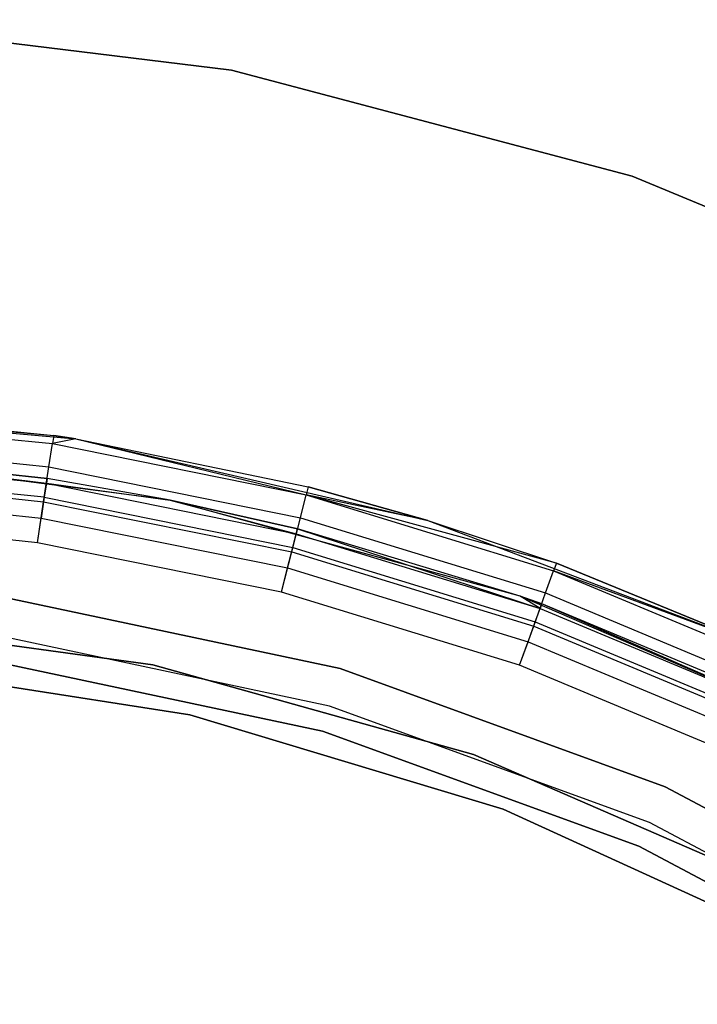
# Model space of a CAD drawing. Extents: x -28.1 to 0, y 0 to 28.1.
# Tile 175 of 215: x -13.745 to -13.13, y 15.932 to 16.826. Entities that reach past the tile are written whole.
import ezdxf

# ---------------------------------------------------------------- set-up
doc = ezdxf.new("R2010")
doc.units = 0
doc.header["$MEASUREMENT"] = 0
doc.layers.get('0').update_dxf_attribs({"color": 13, "linetype": 'CONTINUOUS'})

# ---------------------------------------------------------------- blocks, each defined once
blk = doc.blocks.new('ORTO_VIII_Z_ZAROWKA_OKAPO0')
at = {"color": 0}
for p, q in [((14.48389, 17.08768, 63.76495), (14.85723, 17.04187, 63.76495)), ((14.85723, 17.04187, 63.73345), (14.48389, 17.08768, 63.73345)), ((14.48389, 17.08768, 63.76495), (14.85723, 17.04187, 63.76495)), ((14.85723, 17.04187, 63.73345), (14.48389, 17.08768, 63.73345)), ((14.85723, 17.04187, 63.76495), (14.85723, 17.04187, 63.73345)), ((14.85723, 17.04187, 63.76495), (15.22086, 16.94566, 63.76495)), ((15.22086, 16.94566, 63.73345), (14.85723, 17.04187, 63.73345)), ((14.85723, 17.04187, 63.76495), (14.85723, 17.04187, 63.73345)), ((14.85723, 17.04187, 63.76495), (15.22086, 16.94566, 63.76495)), ((15.22086, 16.94566, 63.73345), (14.85723, 17.04187, 63.73345)), ((15.22086, 16.94566, 63.76495), (15.22086, 16.94566, 63.73345)), ((15.22086, 16.94566, 63.76495), (15.568, 16.80083, 63.76495)), ((15.568, 16.80083, 63.73345), (15.22086, 16.94566, 63.73345)), ((15.22086, 16.94566, 63.76495), (15.22086, 16.94566, 63.73345)), ((15.22086, 16.94566, 63.76495), (15.568, 16.80083, 63.76495)), ((15.568, 16.80083, 63.73345), (15.22086, 16.94566, 63.73345)), ((14.38964, 16.73673, 63.76495), (14.71607, 16.70703, 63.76495)), ((14.38964, 16.73673, 63.76495), (14.71607, 16.70703, 63.76495)), ((14.38964, 16.73673, 63.76495), (14.69581, 16.71019, 64.70983)), ((14.38964, 16.73673, 63.76495), (14.69581, 16.71019, 64.70983)), ((14.46134, 16.73404, 64.70983), (14.69581, 16.71019, 64.70983)), ((14.46134, 16.73404, 64.70983), (14.69581, 16.71019, 64.70983)), ((14.46095, 16.72656, 64.74749), (14.69469, 16.70278, 64.74749)), ((14.46095, 16.72656, 64.74749), (14.69469, 16.70278, 64.74749)), ((14.69581, 16.71019, 64.70983), (14.69469, 16.70278, 64.74749)), ((14.69581, 16.71019, 64.70983), (14.69469, 16.70278, 64.74749)), ((14.71607, 16.70703, 64.70983), (14.69469, 16.70278, 64.74749)), ((14.71607, 16.70703, 64.70983), (14.69469, 16.70278, 64.74749)), ((14.71607, 16.70703, 63.76495), (14.69581, 16.71019, 64.70983)), ((14.69581, 16.71019, 64.70983), (14.71607, 16.70703, 64.70983)), ((14.71607, 16.70703, 63.76495), (14.69581, 16.71019, 64.70983)), ((14.69581, 16.71019, 64.70983), (14.71607, 16.70703, 64.70983)), ((14.71607, 16.70703, 63.76495), (15.03541, 16.63315, 63.76495)), ((14.71607, 16.70703, 63.76495), (15.03541, 16.63315, 63.76495)), ((14.71607, 16.70703, 63.76495), (14.92681, 16.66346, 64.70983)), ((14.71607, 16.70703, 63.76495), (14.92681, 16.66346, 64.70983)), ((14.71607, 16.70703, 63.76495), (14.71607, 16.70703, 64.70983)), ((14.71607, 16.70703, 64.70983), (14.92681, 16.66346, 64.70983)), ((14.71607, 16.70703, 63.76495), (14.71607, 16.70703, 64.70983)), ((14.71607, 16.70703, 64.70983), (14.92681, 16.66346, 64.70983)), ((14.71607, 16.70703, 64.70983), (14.92497, 16.6562, 64.74749)), ((14.71607, 16.70703, 64.70983), (14.92497, 16.6562, 64.74749)), ((14.45984, 16.70526, 64.77942), (14.69149, 16.68168, 64.77942)), ((14.45984, 16.70526, 64.77942), (14.69149, 16.68168, 64.77942)), ((14.69149, 16.68168, 64.77942), (14.69469, 16.70278, 64.74749)), ((14.69149, 16.68168, 64.77942), (14.69469, 16.70278, 64.74749)), ((14.69469, 16.70278, 64.74749), (14.92497, 16.6562, 64.74749)), ((14.69469, 16.70278, 64.74749), (14.92497, 16.6562, 64.74749)), ((14.45905, 16.69024, 64.73243), (14.68923, 16.66682, 64.73243)), ((14.45905, 16.69024, 64.73243), (14.68923, 16.66682, 64.73243)), ((14.80155, 16.65158, 63.76495), (14.47472, 16.69387, 63.76495)), ((14.47472, 16.69387, 63.76495), (14.68991, 16.67126, 64.70983)), ((14.68991, 16.67126, 64.70983), (14.47472, 16.69387, 64.70983)), ((14.47472, 16.69387, 63.76495), (14.68991, 16.67126, 64.70983)), ((14.80155, 16.65158, 63.76495), (14.47472, 16.69387, 63.76495)), ((14.47472, 16.69387, 64.70983), (14.68923, 16.66682, 64.73243)), ((14.47472, 16.69387, 64.70983), (14.68923, 16.66682, 64.73243)), ((14.68991, 16.67126, 64.70983), (14.47472, 16.69387, 64.70983)), ((14.6867, 16.65011, 64.80076), (14.69149, 16.68168, 64.77942)), ((14.6867, 16.65011, 64.80076), (14.69149, 16.68168, 64.77942)), ((14.69149, 16.68168, 64.77942), (14.91972, 16.63552, 64.77942)), ((14.69149, 16.68168, 64.77942), (14.91972, 16.63552, 64.77942)), ((14.45817, 16.67337, 64.80076), (14.6867, 16.65011, 64.80076)), ((14.45817, 16.67337, 64.80076), (14.6867, 16.65011, 64.80076)), ((14.68732, 16.65416, 64.75159), (14.45838, 16.67746, 64.75159)), ((14.68732, 16.65416, 64.75159), (14.45838, 16.67746, 64.75159)), ((14.68991, 16.67126, 64.70983), (14.68923, 16.66682, 64.73243)), ((14.68991, 16.67126, 64.70983), (14.68923, 16.66682, 64.73243)), ((14.80155, 16.65158, 63.76495), (14.68991, 16.67126, 64.70983)), ((14.80155, 16.65158, 63.76495), (14.68991, 16.67126, 64.70983)), ((14.80155, 16.65158, 64.70983), (14.68991, 16.67126, 64.70983)), ((14.80155, 16.65158, 64.70983), (14.68991, 16.67126, 64.70983)), ((14.68923, 16.66682, 64.73243), (14.68732, 16.65416, 64.75159)), ((14.68923, 16.66682, 64.73243), (14.68732, 16.65416, 64.75159)), ((14.68923, 16.66682, 64.73243), (14.91602, 16.62095, 64.73243)), ((14.68923, 16.66682, 64.73243), (14.91602, 16.62095, 64.73243)), ((14.68923, 16.66682, 64.73243), (14.80155, 16.65158, 64.70983)), ((14.68923, 16.66682, 64.73243), (14.80155, 16.65158, 64.70983)), ((14.92681, 16.66346, 64.70983), (14.92497, 16.6562, 64.74749)), ((14.92681, 16.66346, 64.70983), (14.92497, 16.6562, 64.74749)), ((15.03541, 16.63315, 63.76495), (14.92681, 16.66346, 64.70983)), ((14.92681, 16.66346, 64.70983), (15.03541, 16.63315, 64.70983)), ((15.03541, 16.63315, 63.76495), (14.92681, 16.66346, 64.70983)), ((14.92681, 16.66346, 64.70983), (15.03541, 16.63315, 64.70983)), ((14.45738, 16.65832, 64.76439), (14.68444, 16.63522, 64.76439)), ((14.45738, 16.65832, 64.76439), (14.68444, 16.63522, 64.76439)), ((14.68732, 16.65416, 64.75159), (14.68444, 16.63522, 64.76439)), ((14.68732, 16.65416, 64.75159), (14.68444, 16.63522, 64.76439)), ((14.68732, 16.65416, 64.75159), (14.91287, 16.60854, 64.75159)), ((14.68732, 16.65416, 64.75159), (14.91287, 16.60854, 64.75159)), ((14.91972, 16.63552, 64.77942), (14.92497, 16.6562, 64.74749)), ((14.91972, 16.63552, 64.77942), (14.92497, 16.6562, 64.74749)), ((15.15212, 16.59432, 64.70983), (14.92497, 16.6562, 64.74749)), ((14.92497, 16.6562, 64.74749), (15.14957, 16.58727, 64.74749)), ((15.15212, 16.59432, 64.70983), (14.92497, 16.6562, 64.74749)), ((15.03541, 16.63315, 64.70983), (14.92497, 16.6562, 64.74749)), ((15.03541, 16.63315, 64.70983), (14.92497, 16.6562, 64.74749)), ((14.92497, 16.6562, 64.74749), (15.14957, 16.58727, 64.74749)), ((14.68106, 16.61287, 64.80825), (14.6867, 16.65011, 64.80076)), ((14.68106, 16.61287, 64.80825), (14.6867, 16.65011, 64.80076)), ((14.6867, 16.65011, 64.80076), (14.91186, 16.60457, 64.80076)), ((14.6867, 16.65011, 64.80076), (14.91186, 16.60457, 64.80076)), ((15.11932, 16.56422, 63.76495), (14.80155, 16.65158, 63.76495)), ((14.80155, 16.65158, 63.76495), (14.80155, 16.65158, 64.70983)), ((14.80155, 16.65158, 63.76495), (14.80155, 16.65158, 64.70983)), ((14.80155, 16.65158, 63.76495), (14.91712, 16.6253, 64.70983)), ((14.91712, 16.6253, 64.70983), (14.80155, 16.65158, 64.70983)), ((14.80155, 16.65158, 63.76495), (14.91712, 16.6253, 64.70983)), ((15.11932, 16.56422, 63.76495), (14.80155, 16.65158, 63.76495)), ((14.80155, 16.65158, 64.70983), (14.91602, 16.62095, 64.73243)), ((14.80155, 16.65158, 64.70983), (14.91602, 16.62095, 64.73243)), ((14.91712, 16.6253, 64.70983), (14.80155, 16.65158, 64.70983)), ((14.68106, 16.61287, 64.80825), (14.4562, 16.63575, 64.80825)), ((14.68106, 16.61287, 64.76888), (14.4562, 16.63575, 64.76888)), ((14.68106, 16.61287, 64.80825), (14.4562, 16.63575, 64.80825)), ((14.68106, 16.61287, 64.76888), (14.4562, 16.63575, 64.76888)), ((14.91186, 16.60457, 64.80076), (14.91972, 16.63552, 64.77942)), ((14.91186, 16.60457, 64.80076), (14.91972, 16.63552, 64.77942)), ((14.91972, 16.63552, 64.77942), (15.14232, 16.56721, 64.77942)), ((14.91972, 16.63552, 64.77942), (15.14232, 16.56721, 64.77942)), ((14.68106, 16.61287, 64.76888), (14.68444, 16.63522, 64.76439)), ((14.68106, 16.61287, 64.76888), (14.68444, 16.63522, 64.76439)), ((14.68444, 16.63522, 64.76439), (14.90815, 16.58997, 64.76439)), ((14.68444, 16.63522, 64.76439), (14.90815, 16.58997, 64.76439)), ((15.03541, 16.63315, 63.76495), (15.34173, 16.51649, 63.76495)), ((15.03541, 16.63315, 63.76495), (15.34173, 16.51649, 63.76495)), ((15.03541, 16.63315, 63.76495), (15.15212, 16.59432, 64.70983)), ((15.03541, 16.63315, 63.76495), (15.15212, 16.59432, 64.70983)), ((15.03541, 16.63315, 63.76495), (15.03541, 16.63315, 64.70983)), ((15.03541, 16.63315, 64.70983), (15.15212, 16.59432, 64.70983)), ((15.03541, 16.63315, 63.76495), (15.03541, 16.63315, 64.70983)), ((15.03541, 16.63315, 64.70983), (15.15212, 16.59432, 64.70983)), ((14.91287, 16.60854, 64.75159), (14.91602, 16.62095, 64.73243)), ((14.91287, 16.60854, 64.75159), (14.91602, 16.62095, 64.73243)), ((14.91602, 16.62095, 64.73243), (14.91712, 16.6253, 64.70983)), ((14.91602, 16.62095, 64.73243), (14.91712, 16.6253, 64.70983)), ((14.91602, 16.62095, 64.73243), (15.13721, 16.55307, 64.73243)), ((14.91602, 16.62095, 64.73243), (15.13721, 16.55307, 64.73243)), ((15.11932, 16.56422, 63.76495), (14.91712, 16.6253, 64.70983)), ((15.11932, 16.56422, 63.76495), (14.91712, 16.6253, 64.70983)), ((15.11932, 16.56422, 64.70983), (14.91712, 16.6253, 64.70983)), ((14.91712, 16.6253, 64.70983), (15.13721, 16.55307, 64.73243)), ((14.91712, 16.6253, 64.70983), (15.13721, 16.55307, 64.73243)), ((15.11932, 16.56422, 64.70983), (14.91712, 16.6253, 64.70983)), ((14.90259, 16.56806, 64.80825), (14.68106, 16.61287, 64.80825)), ((14.90259, 16.56806, 64.76888), (14.68106, 16.61287, 64.76888)), ((14.90259, 16.56806, 64.80825), (14.68106, 16.61287, 64.80825)), ((14.90259, 16.56806, 64.76888), (14.68106, 16.61287, 64.76888)), ((14.90259, 16.56806, 64.80825), (14.91186, 16.60457, 64.80076)), ((14.90259, 16.56806, 64.80825), (14.91186, 16.60457, 64.80076)), ((14.90815, 16.58997, 64.76439), (14.91287, 16.60854, 64.75159)), ((14.90815, 16.58997, 64.76439), (14.91287, 16.60854, 64.75159)), ((14.91186, 16.60457, 64.80076), (15.13147, 16.53718, 64.80076)), ((14.91186, 16.60457, 64.80076), (15.13147, 16.53718, 64.80076)), ((14.91287, 16.60854, 64.75159), (15.13286, 16.54103, 64.75159)), ((14.91287, 16.60854, 64.75159), (15.13286, 16.54103, 64.75159)), ((15.15212, 16.59432, 64.70983), (15.14957, 16.58727, 64.74749)), ((15.15212, 16.59432, 64.70983), (15.14957, 16.58727, 64.74749)), ((15.34173, 16.51649, 63.76495), (15.15212, 16.59432, 64.70983)), ((15.15212, 16.59432, 64.70983), (15.34173, 16.51649, 64.70983)), ((15.34173, 16.51649, 63.76495), (15.15212, 16.59432, 64.70983)), ((15.15212, 16.59432, 64.70983), (15.34173, 16.51649, 64.70983)), ((14.90259, 16.56806, 64.76888), (14.90815, 16.58997, 64.76439)), ((14.90259, 16.56806, 64.76888), (14.90815, 16.58997, 64.76439)), ((14.90815, 16.58997, 64.76439), (15.12635, 16.52301, 64.76439)), ((14.90815, 16.58997, 64.76439), (15.12635, 16.52301, 64.76439)), ((15.14232, 16.56721, 64.77942), (15.14957, 16.58727, 64.74749)), ((15.14232, 16.56721, 64.77942), (15.14957, 16.58727, 64.74749)), ((15.34173, 16.51649, 64.70983), (15.14957, 16.58727, 64.74749)), ((15.14957, 16.58727, 64.74749), (15.36634, 16.49666, 64.74749)), ((15.34173, 16.51649, 64.70983), (15.14957, 16.58727, 64.74749)), ((15.14957, 16.58727, 64.74749), (15.36634, 16.49666, 64.74749)), ((15.11866, 16.50176, 64.80825), (14.90259, 16.56806, 64.80825)), ((15.11866, 16.50176, 64.76888), (14.90259, 16.56806, 64.76888)), ((15.11866, 16.50176, 64.80825), (14.90259, 16.56806, 64.80825)), ((15.11866, 16.50176, 64.76888), (14.90259, 16.56806, 64.76888)), ((15.42184, 16.43348, 63.76495), (15.11932, 16.56422, 63.76495)), ((15.11932, 16.56422, 63.76495), (15.11932, 16.56422, 64.70983)), ((15.11932, 16.56422, 63.76495), (15.11932, 16.56422, 64.70983)), ((15.11932, 16.56422, 63.76495), (15.13874, 16.55729, 64.70983)), ((15.13874, 16.55729, 64.70983), (15.11932, 16.56422, 64.70983)), ((15.11932, 16.56422, 63.76495), (15.13874, 16.55729, 64.70983)), ((15.42184, 16.43348, 63.76495), (15.11932, 16.56422, 63.76495)), ((15.13874, 16.55729, 64.70983), (15.11932, 16.56422, 64.70983)), ((15.13721, 16.55307, 64.73243), (15.11932, 16.56422, 64.70983)), ((15.13721, 16.55307, 64.73243), (15.11932, 16.56422, 64.70983)), ((15.13147, 16.53718, 64.80076), (15.14232, 16.56721, 64.77942)), ((15.13147, 16.53718, 64.80076), (15.14232, 16.56721, 64.77942)), ((15.14232, 16.56721, 64.77942), (15.35716, 16.47741, 64.77942)), ((15.14232, 16.56721, 64.77942), (15.35716, 16.47741, 64.77942)), ((14.95594, 16.49859, 0.64167), (14.6489, 16.56386, 0.64167)), ((14.6489, 16.56386, 2.01962), (14.95594, 16.49859, 2.01962)), ((14.6489, 16.56386, 2.01962), (14.95594, 16.49859, 2.01962)), ((14.95594, 16.49859, 0.64167), (14.6489, 16.56386, 0.64167)), ((15.13874, 16.55729, 64.70983), (15.13721, 16.55307, 64.73243)), ((15.13874, 16.55729, 64.70983), (15.13721, 16.55307, 64.73243)), ((15.42184, 16.43348, 63.76495), (15.13874, 16.55729, 64.70983)), ((15.42184, 16.43348, 63.76495), (15.13874, 16.55729, 64.70983)), ((15.35262, 16.46789, 64.70983), (15.13874, 16.55729, 64.70983)), ((15.35262, 16.46789, 64.70983), (15.13874, 16.55729, 64.70983)), ((15.13286, 16.54103, 64.75159), (15.13721, 16.55307, 64.73243)), ((15.13286, 16.54103, 64.75159), (15.13721, 16.55307, 64.73243)), ((15.13721, 16.55307, 64.73243), (15.35069, 16.46383, 64.73243)), ((15.13721, 16.55307, 64.73243), (15.35069, 16.46383, 64.73243)), ((14.48675, 16.5432, 0.70072), (14.78592, 16.50208, 0.70072)), ((14.78592, 16.50208, 0.64167), (14.48675, 16.5432, 0.64167)), ((14.48675, 16.5432, 0.70072), (14.78592, 16.50208, 0.70072)), ((14.78592, 16.50208, 0.64167), (14.48675, 16.5432, 0.64167)), ((15.11866, 16.50176, 64.80825), (15.13147, 16.53718, 64.80076)), ((15.11866, 16.50176, 64.80825), (15.13147, 16.53718, 64.80076)), ((15.12635, 16.52301, 64.76439), (15.13286, 16.54103, 64.75159)), ((15.12635, 16.52301, 64.76439), (15.13286, 16.54103, 64.75159)), ((15.13147, 16.53718, 64.80076), (15.34341, 16.44858, 64.80076)), ((15.13147, 16.53718, 64.80076), (15.34341, 16.44858, 64.80076)), ((15.13286, 16.54103, 64.75159), (15.34518, 16.45228, 64.75159)), ((15.13286, 16.54103, 64.75159), (15.34518, 16.45228, 64.75159)), ((14.94617, 16.46453, 0.64167), (14.64396, 16.52877, 0.64167)), ((14.94617, 16.46453, 0.64167), (14.64396, 16.52877, 0.64167)), ((14.94617, 16.46453, 0.70072), (14.64396, 16.52877, 0.70072)), ((14.94617, 16.46453, 0.70072), (14.64396, 16.52877, 0.70072)), ((15.11866, 16.50176, 64.76888), (15.12635, 16.52301, 64.76439)), ((15.11866, 16.50176, 64.76888), (15.12635, 16.52301, 64.76439)), ((15.12635, 16.52301, 64.76439), (15.33693, 16.43499, 64.76439)), ((15.12635, 16.52301, 64.76439), (15.33693, 16.43499, 64.76439)), ((14.52617, 16.5026, 2.01962), (14.81945, 16.45649, 2.01962)), ((14.81945, 16.45649, 1.96056), (14.52617, 16.5026, 1.96056)), ((14.52617, 16.5026, 2.01962), (14.81945, 16.45649, 2.01962)), ((14.81945, 16.45649, 1.96056), (14.52617, 16.5026, 1.96056)), ((14.64068, 16.50538, 0.70072), (14.93966, 16.44183, 0.70072)), ((14.93966, 16.44183, 2.01962), (14.64068, 16.50538, 2.01962)), ((14.93966, 16.44183, 2.01962), (14.64068, 16.50538, 2.01962)), ((14.64068, 16.50538, 0.70072), (14.93966, 16.44183, 0.70072)), ((14.78592, 16.50208, 0.70072), (14.78592, 16.50208, 0.64167)), ((14.78592, 16.50208, 0.70072), (15.07671, 16.4206, 0.70072)), ((15.07671, 16.4206, 0.64167), (14.78592, 16.50208, 0.64167)), ((14.78592, 16.50208, 0.70072), (14.78592, 16.50208, 0.64167)), ((14.78592, 16.50208, 0.70072), (15.07671, 16.4206, 0.70072)), ((15.07671, 16.4206, 0.64167), (14.78592, 16.50208, 0.64167)), ((15.3272, 16.41459, 64.80825), (15.11866, 16.50176, 64.80825)), ((15.3272, 16.41459, 64.76888), (15.11866, 16.50176, 64.76888)), ((15.3272, 16.41459, 64.80825), (15.11866, 16.50176, 64.80825)), ((15.3272, 16.41459, 64.76888), (15.11866, 16.50176, 64.76888)), ((15.25091, 16.39123, 0.64167), (14.95594, 16.49859, 0.64167)), ((14.95594, 16.49859, 0.64167), (14.95594, 16.49859, 2.01962)), ((14.95594, 16.49859, 2.01962), (15.25091, 16.39123, 2.01962)), ((14.95594, 16.49859, 0.64167), (14.95594, 16.49859, 2.01962)), ((14.95594, 16.49859, 2.01962), (15.25091, 16.39123, 2.01962)), ((15.25091, 16.39123, 0.64167), (14.95594, 16.49859, 0.64167)), ((15.2365, 16.35886, 0.64167), (14.94617, 16.46453, 0.64167)), ((14.94617, 16.46453, 0.64167), (14.94617, 16.46453, 0.70072)), ((14.94617, 16.46453, 0.64167), (14.94617, 16.46453, 0.70072)), ((15.2365, 16.35886, 0.64167), (14.94617, 16.46453, 0.64167)), ((15.2365, 16.35886, 0.70072), (14.94617, 16.46453, 0.70072)), ((15.2365, 16.35886, 0.70072), (14.94617, 16.46453, 0.70072)), ((14.81945, 16.45649, 2.01962), (14.81945, 16.45649, 1.96056)), ((14.81945, 16.45649, 2.01962), (15.10371, 16.37088, 2.01962)), ((15.10371, 16.37088, 1.96056), (14.81945, 16.45649, 1.96056)), ((14.81945, 16.45649, 2.01962), (14.81945, 16.45649, 1.96056)), ((14.81945, 16.45649, 2.01962), (15.10371, 16.37088, 2.01962)), ((15.10371, 16.37088, 1.96056), (14.81945, 16.45649, 1.96056)), ((14.93966, 16.44183, 0.70072), (14.93966, 16.44183, 2.01962)), ((14.93966, 16.44183, 0.70072), (14.93966, 16.44183, 2.01962)), ((14.93966, 16.44183, 0.70072), (15.22689, 16.33728, 0.70072)), ((15.22689, 16.33728, 2.01962), (14.93966, 16.44183, 2.01962)), ((15.22689, 16.33728, 2.01962), (14.93966, 16.44183, 2.01962)), ((14.93966, 16.44183, 0.70072), (15.22689, 16.33728, 0.70072)), ((15.07671, 16.4206, 0.70072), (15.07671, 16.4206, 0.64167)), ((15.07671, 16.4206, 0.70072), (15.3537, 16.30029, 0.70072)), ((15.3537, 16.30029, 0.64167), (15.07671, 16.4206, 0.64167)), ((15.07671, 16.4206, 0.70072), (15.07671, 16.4206, 0.64167)), ((15.07671, 16.4206, 0.70072), (15.3537, 16.30029, 0.70072)), ((15.3537, 16.30029, 0.64167), (15.07671, 16.4206, 0.64167)), ((15.52807, 16.24386, 0.64167), (15.25091, 16.39123, 0.64167)), ((15.25091, 16.39123, 0.64167), (15.25091, 16.39123, 2.01962)), ((15.25091, 16.39123, 2.01962), (15.52807, 16.24386, 2.01962)), ((15.25091, 16.39123, 0.64167), (15.25091, 16.39123, 2.01962)), ((15.25091, 16.39123, 2.01962), (15.52807, 16.24386, 2.01962)), ((15.52807, 16.24386, 0.64167), (15.25091, 16.39123, 0.64167)), ((15.10371, 16.37088, 2.01962), (15.10371, 16.37088, 1.96056)), ((15.10371, 16.37088, 2.01962), (15.37368, 16.24735, 2.01962)), ((15.37368, 16.24735, 1.96056), (15.10371, 16.37088, 1.96056)), ((15.10371, 16.37088, 2.01962), (15.10371, 16.37088, 1.96056)), ((15.10371, 16.37088, 2.01962), (15.37368, 16.24735, 2.01962)), ((15.37368, 16.24735, 1.96056), (15.10371, 16.37088, 1.96056)), ((15.5093, 16.21382, 0.64167), (15.2365, 16.35886, 0.64167)), ((15.2365, 16.35886, 0.64167), (15.2365, 16.35886, 0.70072)), ((15.2365, 16.35886, 0.64167), (15.2365, 16.35886, 0.70072)), ((15.5093, 16.21382, 0.64167), (15.2365, 16.35886, 0.64167)), ((15.5093, 16.21382, 0.70072), (15.2365, 16.35886, 0.70072)), ((15.5093, 16.21382, 0.70072), (15.2365, 16.35886, 0.70072)), ((15.22689, 16.33728, 0.70072), (15.22689, 16.33728, 2.01962)), ((15.22689, 16.33728, 0.70072), (15.22689, 16.33728, 2.01962)), ((15.22689, 16.33728, 0.70072), (15.49678, 16.19378, 0.70072)), ((15.49678, 16.19378, 2.01962), (15.22689, 16.33728, 2.01962)), ((15.49678, 16.19378, 2.01962), (15.22689, 16.33728, 2.01962)), ((15.22689, 16.33728, 0.70072), (15.49678, 16.19378, 0.70072))]:
    blk.add_line(p, q, dxfattribs=at)

msp = doc.modelspace()

# ---------------------------------------------------------------- block references
at = {"color": 0}
msp.add_blockref('ORTO_VIII_Z_ZAROWKA_OKAPO0', (-28.41, -0.26151, -0.64167), dxfattribs=at)

doc.saveas('drawing.dxf')
